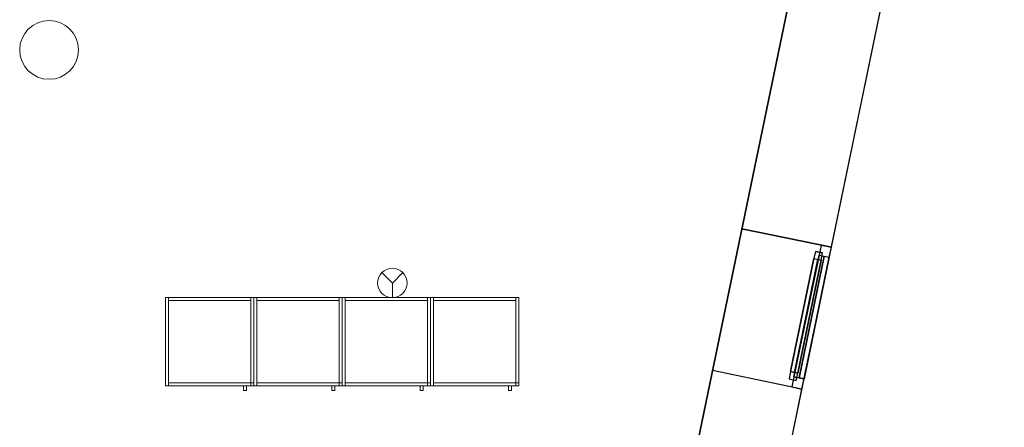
# Model space of a CAD drawing. Header units: metres. Extents: x 397.7 to 427.5, y 12.7 to 28.4.
# Tile 127 of 129: x 420.8 to 427.5, y 21.3 to 24.1. Entities that reach past the tile are written whole.
import ezdxf

# ---------------------------------------------------------------- set-up
doc = ezdxf.new("R2010")
doc.units = ezdxf.units.M
doc.layers.add('01_CARPINTERIA', color=5, linetype='Continuous', lineweight=25, true_color=0x0000ff)
doc.layers.add('01_SUELOS', color=7, linetype='Continuous', lineweight=25, true_color=0x007f00)
for name, color, linetype, lineweight in [('02_MOBILIARIO', 7, 'Continuous', 18), ('A-COLS-____-MCUT', 7, 'Continuous', 18), ('A-COLS-____-OTLN', 7, 'Continuous', 18), ('A-DETL-____-MBND', 7, 'Continuous', 18), ('A-DETL-GENF-OTLN', 7, 'Continuous', 18), ('A-GENM-____-OTLN', 7, 'Continuous', 18), ('A-WALL-____-MCUT', 7, 'Continuous', 25), ('A-WALL-____-OTLN', 7, 'Continuous', 25), ('Mobiliario', 7, 'Continuous', 18)]:
    doc.layers.add(name, color=color, linetype=linetype, lineweight=lineweight)

# ---------------------------------------------------------------- blocks, each defined once
blk = doc.blocks.new('Family - Pilar P4-153751-07_PCI_P4')
at = {"layer": 'A-COLS-____-MCUT', "color": 253, "true_color": 0xaaaaaa}
for start, end in [(360, 180), (180, 360)]:
    blk.add_arc((0.2, 0.2), 0.2, start, end, dxfattribs=at)
at = {"layer": 'A-COLS-____-OTLN', "color": 253, "true_color": 0xaaaaaa}
for start, end in [(360, 180), (180, 360)]:
    blk.add_arc((0.2, 0.2), 0.2, start, end, dxfattribs=at)
blk = doc.blocks.new('Family - Armai 60x60x60_P4-153819-07_PCI_P4')
at = {"layer": '02_MOBILIARIO', "color": 253, "true_color": 0xaaaaaa}
for p, q in [((0, 0.03), (0, 0.63)), ((0, 0.63), (0.02, 0.63)), ((0, 0.03), (0, 0.63)), ((0, 0.63), (0, 0.03)), ((0, 0.63), (0.6, 0.63)), ((0.6, 0.63), (0, 0.63)), ((0.02, 0.63), (0.02, 0.03)), ((0.02, 0.63), (0.02, 0.61)), ((0.02, 0.63), (0.58, 0.63)), ((0.58, 0.61), (0.02, 0.61)), ((0.58, 0.63), (0.58, 0.61)), ((0.58, 0.03), (0.58, 0.63)), ((0.58, 0.63), (0.6, 0.63)), ((0.6, 0.63), (0.6, 0.03)), ((0.6, 0.63), (0.6, 0.03)), ((0.6, 0.03), (0.6, 0.63)), ((0, 0.03), (0.02, 0.03)), ((0.6, 0.03), (0, 0.03)), ((0, 0.03), (0.6, 0.03)), ((0.02, 0.05), (0.02, 0.03)), ((0.02, 0.05), (0.58, 0.05)), ((0.58, 0.03), (0.02, 0.03)), ((0.58, 0.03), (0.58, 0.05)), ((0.58, 0.05), (0.6, 0.05)), ((0.58, 0.05), (0.58, 0.03)), ((0.6, 0.03), (0.58, 0.03)), ((0.58, 0.03), (0.6, 0.03)), ((0.6, 0.03), (0.6, 0.05))]:
    blk.add_line(p, q, dxfattribs=at)
at = {"layer": 'Mobiliario', "color": 253, "true_color": 0xaaaaaa}
for p, q in [((0.02, 0.63), (0, 0.63)), ((0, 0.63), (0, 0.03)), ((0.02, 0.03), (0.02, 0.63)), ((0.02, 0.63), (0.02, 0.61)), ((0.58, 0.63), (0.02, 0.63)), ((0.02, 0.61), (0.58, 0.61)), ((0.58, 0.61), (0.58, 0.63)), ((0.6, 0.63), (0.58, 0.63)), ((0.58, 0.63), (0.58, 0.03)), ((0.6, 0.03), (0.6, 0.63)), ((0, 0.03), (0.02, 0.03)), ((0.02, 0.05), (0.02, 0.03)), ((0.58, 0.05), (0.02, 0.05)), ((0.02, 0.03), (0.58, 0.03)), ((0.6, 0.05), (0.58, 0.05)), ((0.58, 0.05), (0.58, 0.03)), ((0.58, 0.03), (0.58, 0.05)), ((0.58, 0.03), (0.6, 0.03)), ((0.58, 0.03), (0.6, 0.03)), ((0.6, 0.03), (0.6, 0.05))]:
    blk.add_line(p, q, dxfattribs=at)
blk = doc.blocks.new('Family - Armai 60x60x60_P4-153828-07_PCI_P4')
at = {"layer": '02_MOBILIARIO', "color": 253, "true_color": 0xaaaaaa}
for p, q in [((0, 0.03), (0, 0.63)), ((0, 0.63), (0, 0.03)), ((0, 0.63), (0.6, 0.63)), ((0.6, 0.63), (0, 0.63)), ((0, 0.03), (0, 0.63)), ((0, 0.63), (0.02, 0.63)), ((0.02, 0.63), (0.02, 0.61)), ((0.02, 0.63), (0.58, 0.63)), ((0.02, 0.63), (0.02, 0.03)), ((0.58, 0.61), (0.02, 0.61)), ((0.58, 0.63), (0.58, 0.61)), ((0.58, 0.03), (0.58, 0.63)), ((0.58, 0.63), (0.6, 0.63)), ((0.6, 0.63), (0.6, 0.03)), ((0.6, 0.03), (0.6, 0.63)), ((0.6, 0.63), (0.6, 0.03)), ((0.6, 0.03), (0, 0.03)), ((0, 0.03), (0.6, 0.03)), ((0, 0.03), (0.02, 0.03)), ((0.02, 0.05), (0.02, 0.03)), ((0.02, 0.05), (0.58, 0.05)), ((0.58, 0.03), (0.02, 0.03)), ((0.58, 0.05), (0.58, 0.03)), ((0.58, 0.03), (0.58, 0.05)), ((0.58, 0.05), (0.6, 0.05)), ((0.6, 0.03), (0.58, 0.03)), ((0.58, 0.03), (0.6, 0.03)), ((0.6, 0.03), (0.6, 0.05))]:
    blk.add_line(p, q, dxfattribs=at)
at = {"layer": 'Mobiliario', "color": 253, "true_color": 0xaaaaaa}
for p, q in [((0.02, 0.63), (0, 0.63)), ((0, 0.63), (0, 0.03)), ((0.02, 0.63), (0.02, 0.61)), ((0.58, 0.63), (0.02, 0.63)), ((0.02, 0.03), (0.02, 0.63)), ((0.02, 0.61), (0.58, 0.61)), ((0.58, 0.61), (0.58, 0.63)), ((0.6, 0.63), (0.58, 0.63)), ((0.58, 0.63), (0.58, 0.03)), ((0.6, 0.03), (0.6, 0.63)), ((0, 0.03), (0.02, 0.03)), ((0.02, 0.05), (0.02, 0.03)), ((0.58, 0.05), (0.02, 0.05)), ((0.02, 0.03), (0.58, 0.03)), ((0.58, 0.03), (0.58, 0.05)), ((0.6, 0.05), (0.58, 0.05)), ((0.58, 0.05), (0.58, 0.03)), ((0.58, 0.03), (0.6, 0.03)), ((0.58, 0.03), (0.6, 0.03)), ((0.6, 0.03), (0.6, 0.05))]:
    blk.add_line(p, q, dxfattribs=at)
blk = doc.blocks.new('Family - Armai 60x60x60_P4-153864-07_PCI_P4')
at = {"layer": 'A-DETL-____-MBND', "color": 253, "true_color": 0xaaaaaa}
for p, q in [((0, 0.03), (0, 0.63)), ((0, 0.63), (0, 0.03)), ((0, 0.63), (0.6, 0.63)), ((0.6, 0.63), (0, 0.63)), ((0, 0.03), (0, 0.63)), ((0, 0.63), (0, 0.03)), ((0, 0.63), (0.6, 0.63)), ((0.6, 0.63), (0, 0.63)), ((0, 0.03), (0, 0.63)), ((0, 0.63), (0.02, 0.63)), ((0, 0.63), (0.02, 0.63)), ((0, 0.63), (0, 0.03)), ((0.02, 0.61), (0.02, 0.63)), ((0.02, 0.63), (0.02, 0.61)), ((0.02, 0.63), (0.58, 0.63)), ((0.58, 0.63), (0.02, 0.63)), ((0.02, 0.63), (0.02, 0.03)), ((0.02, 0.03), (0.02, 0.63)), ((0.58, 0.61), (0.02, 0.61)), ((0.02, 0.61), (0.58, 0.61)), ((0.58, 0.63), (0.58, 0.61)), ((0.58, 0.63), (0.58, 0.61)), ((0.58, 0.03), (0.58, 0.63)), ((0.58, 0.63), (0.6, 0.63)), ((0.58, 0.63), (0.6, 0.63)), ((0.58, 0.63), (0.58, 0.03)), ((0.6, 0.63), (0.6, 0.03)), ((0.6, 0.03), (0.6, 0.63)), ((0.6, 0.63), (0.6, 0.03)), ((0.6, 0.03), (0.6, 0.63)), ((0.6, 0.63), (0.6, 0.03)), ((0.6, 0.03), (0.6, 0.63)), ((0.6, 0.03), (0, 0.03)), ((0, 0.03), (0.6, 0.03)), ((0.6, 0.03), (0, 0.03)), ((0, 0.03), (0.6, 0.03)), ((0.02, 0.03), (0, 0.03)), ((0, 0.03), (0.02, 0.03)), ((0.02, 0.03), (0.02, 0.05)), ((0.02, 0.05), (0.02, 0.03)), ((0.02, 0.05), (0.58, 0.05)), ((0.58, 0.05), (0.02, 0.05)), ((0.58, 0.03), (0.02, 0.03)), ((0.02, 0.03), (0.58, 0.03)), ((0.53, 0), (0.53, 0.03)), ((0.53, 0.03), (0.53, 0)), ((0.53, 0.03), (0.55, 0.03)), ((0.55, 0.03), (0.53, 0.03)), ((0.55, 0), (0.53, 0)), ((0.53, 0), (0.55, 0)), ((0.55, 0.03), (0.55, 0)), ((0.55, 0.03), (0.55, 0)), ((0.58, 0.03), (0.58, 0.05)), ((0.58, 0.05), (0.6, 0.05)), ((0.58, 0.03), (0.58, 0.05)), ((0.6, 0.05), (0.58, 0.05)), ((0.58, 0.05), (0.58, 0.03)), ((0.58, 0.05), (0.58, 0.03)), ((0.6, 0.03), (0.58, 0.03)), ((0.58, 0.03), (0.6, 0.03)), ((0.6, 0.03), (0.58, 0.03)), ((0.58, 0.03), (0.6, 0.03)), ((0.6, 0.05), (0.6, 0.03)), ((0.6, 0.03), (0.6, 0.05))]:
    blk.add_line(p, q, dxfattribs=at)
blk = doc.blocks.new('Family - Façana sur-est P4-153955-07_PCI_P4')
at = {"layer": 'A-WALL-____-MCUT', "color": 253, "true_color": 0xaaaaaa}
for p, q in [((8.9417, 0.62), (8.388, 0.62)), ((8.9417, 0), (8.9417, 0.62)), ((9.9252, 0.62), (9.9252, 0)), ((11.5798, 0.62), (9.9252, 0.62)), ((8.388, 0), (8.9417, 0)), ((9.9252, 0), (11.5798, 0))]:
    blk.add_line(p, q, dxfattribs=at)
at = {"layer": 'A-WALL-____-OTLN', "color": 253, "true_color": 0xaaaaaa}
for p, q in [((15.5861, 0.62), (-0.1285, 0.62)), ((8.9417, 0), (8.9417, 0.62)), ((9.9252, 0.62), (8.9417, 0.62)), ((9.9252, 0), (9.9252, 0.62)), ((0, 0), (15.7146, 0)), ((8.9417, 0), (9.9252, 0))]:
    blk.add_line(p, q, dxfattribs=at)
at = {"layer": 'A-WALL-____-OTLN', "color": 253, "lineweight": 18, "true_color": 0xaaaaaa}
blk.add_line((0, 0), (15.7146, 0), dxfattribs=at)
blk = doc.blocks.new('Family - Vano finestra P4-153963-07_PCI_P4')
at = {"layer": 'A-GENM-____-OTLN', "color": 253, "true_color": 0xaaaaaa}
for p, q in [((425.6976, 22.6851), (425.4981, 21.722)), ((425.4981, 21.722), (425.6976, 22.6851)), ((426.3047, 22.5593), (425.6976, 22.6851)), ((425.6976, 22.6851), (426.3047, 22.5593)), ((426.1052, 21.5962), (426.3047, 22.5593)), ((426.3047, 22.5593), (426.1052, 21.5962)), ((425.4981, 21.722), (426.1052, 21.5962)), ((425.4981, 21.722), (426.1052, 21.5962))]:
    blk.add_line(p, q, dxfattribs=at)
blk = doc.blocks.new('Family - Armai 60x60x60_P4-153971-07_PCI_P4')
at = {"layer": 'A-DETL-____-MBND', "color": 253, "true_color": 0xaaaaaa}
for p, q in [((0, 0.03), (0, 0.63)), ((0, 0.63), (0.02, 0.63)), ((0, 0.63), (0.02, 0.63)), ((0, 0.63), (0, 0.03)), ((0, 0.03), (0, 0.63)), ((0, 0.63), (0, 0.03)), ((0, 0.63), (0.6, 0.63)), ((0.6, 0.63), (0, 0.63)), ((0, 0.03), (0, 0.63)), ((0, 0.63), (0, 0.03)), ((0, 0.63), (0.6, 0.63)), ((0.6, 0.63), (0, 0.63)), ((0.02, 0.63), (0.02, 0.03)), ((0.02, 0.03), (0.02, 0.63)), ((0.02, 0.61), (0.02, 0.63)), ((0.02, 0.63), (0.02, 0.61)), ((0.02, 0.63), (0.58, 0.63)), ((0.58, 0.63), (0.02, 0.63)), ((0.58, 0.61), (0.02, 0.61)), ((0.02, 0.61), (0.58, 0.61)), ((0.58, 0.03), (0.58, 0.63)), ((0.58, 0.63), (0.6, 0.63)), ((0.58, 0.63), (0.6, 0.63)), ((0.58, 0.63), (0.58, 0.03)), ((0.58, 0.63), (0.58, 0.61)), ((0.58, 0.63), (0.58, 0.61)), ((0.6, 0.63), (0.6, 0.03)), ((0.6, 0.03), (0.6, 0.63)), ((0.6, 0.63), (0.6, 0.03)), ((0.6, 0.03), (0.6, 0.63)), ((0.6, 0.63), (0.6, 0.03)), ((0.6, 0.03), (0.6, 0.63)), ((0.02, 0.03), (0, 0.03)), ((0, 0.03), (0.02, 0.03)), ((0.6, 0.03), (0, 0.03)), ((0, 0.03), (0.6, 0.03)), ((0.6, 0.03), (0, 0.03)), ((0, 0.03), (0.6, 0.03)), ((0.02, 0.03), (0.02, 0.05)), ((0.02, 0.05), (0.02, 0.03)), ((0.02, 0.05), (0.58, 0.05)), ((0.58, 0.05), (0.02, 0.05)), ((0.58, 0.03), (0.02, 0.03)), ((0.02, 0.03), (0.58, 0.03)), ((0.53, 0), (0.53, 0.03)), ((0.53, 0.03), (0.53, 0)), ((0.53, 0.03), (0.55, 0.03)), ((0.55, 0.03), (0.53, 0.03)), ((0.55, 0), (0.53, 0)), ((0.53, 0), (0.55, 0)), ((0.55, 0.03), (0.55, 0)), ((0.55, 0.03), (0.55, 0)), ((0.58, 0.05), (0.58, 0.03)), ((0.58, 0.05), (0.58, 0.03)), ((0.58, 0.03), (0.58, 0.05)), ((0.58, 0.05), (0.6, 0.05)), ((0.58, 0.03), (0.58, 0.05)), ((0.6, 0.05), (0.58, 0.05)), ((0.6, 0.03), (0.58, 0.03)), ((0.58, 0.03), (0.6, 0.03)), ((0.6, 0.03), (0.58, 0.03)), ((0.58, 0.03), (0.6, 0.03)), ((0.6, 0.05), (0.6, 0.03)), ((0.6, 0.03), (0.6, 0.05))]:
    blk.add_line(p, q, dxfattribs=at)
blk = doc.blocks.new('Family - Armai 60x60x60_P4-154023-07_PCI_P4')
at = {"layer": 'A-DETL-____-MBND', "color": 253, "true_color": 0xaaaaaa}
for p, q in [((0, 0.03), (0, 0.63)), ((0, 0.63), (0, 0.03)), ((0, 0.63), (0.6, 0.63)), ((0.6, 0.63), (0, 0.63)), ((0, 0.03), (0, 0.63)), ((0, 0.63), (0.02, 0.63)), ((0, 0.63), (0.02, 0.63)), ((0, 0.63), (0, 0.03)), ((0, 0.03), (0, 0.63)), ((0, 0.63), (0, 0.03)), ((0, 0.63), (0.6, 0.63)), ((0.6, 0.63), (0, 0.63)), ((0.02, 0.61), (0.02, 0.63)), ((0.02, 0.63), (0.02, 0.61)), ((0.02, 0.63), (0.58, 0.63)), ((0.58, 0.63), (0.02, 0.63)), ((0.02, 0.63), (0.02, 0.03)), ((0.02, 0.03), (0.02, 0.63)), ((0.58, 0.61), (0.02, 0.61)), ((0.02, 0.61), (0.58, 0.61)), ((0.58, 0.63), (0.58, 0.61)), ((0.58, 0.63), (0.58, 0.61)), ((0.58, 0.03), (0.58, 0.63)), ((0.58, 0.63), (0.6, 0.63)), ((0.58, 0.63), (0.6, 0.63)), ((0.58, 0.63), (0.58, 0.03)), ((0.6, 0.63), (0.6, 0.03)), ((0.6, 0.03), (0.6, 0.63)), ((0.6, 0.63), (0.6, 0.03)), ((0.6, 0.03), (0.6, 0.63)), ((0.6, 0.63), (0.6, 0.03)), ((0.6, 0.03), (0.6, 0.63)), ((0.6, 0.03), (0, 0.03)), ((0, 0.03), (0.6, 0.03)), ((0.02, 0.03), (0, 0.03)), ((0, 0.03), (0.02, 0.03)), ((0.6, 0.03), (0, 0.03)), ((0, 0.03), (0.6, 0.03)), ((0.02, 0.03), (0.02, 0.05)), ((0.02, 0.05), (0.02, 0.03)), ((0.02, 0.05), (0.58, 0.05)), ((0.58, 0.05), (0.02, 0.05)), ((0.58, 0.03), (0.02, 0.03)), ((0.02, 0.03), (0.58, 0.03)), ((0.53, 0), (0.53, 0.03)), ((0.53, 0.03), (0.53, 0)), ((0.53, 0.03), (0.55, 0.03)), ((0.55, 0.03), (0.53, 0.03)), ((0.55, 0), (0.53, 0)), ((0.53, 0), (0.55, 0)), ((0.55, 0.03), (0.55, 0)), ((0.55, 0.03), (0.55, 0)), ((0.58, 0.03), (0.58, 0.05)), ((0.58, 0.05), (0.6, 0.05)), ((0.58, 0.03), (0.58, 0.05)), ((0.6, 0.05), (0.58, 0.05)), ((0.58, 0.05), (0.58, 0.03)), ((0.58, 0.05), (0.58, 0.03)), ((0.6, 0.03), (0.58, 0.03)), ((0.58, 0.03), (0.6, 0.03)), ((0.6, 0.03), (0.58, 0.03)), ((0.58, 0.03), (0.6, 0.03)), ((0.6, 0.05), (0.6, 0.03)), ((0.6, 0.03), (0.6, 0.05))]:
    blk.add_line(p, q, dxfattribs=at)
blk = doc.blocks.new('Forma directa - LONDR55-XX_ZZ-ARQ-CAA-M3D-Londres55-153871-07_PCI_P4')
at = {"layer": '01_CARPINTERIA', "color": 161, "true_color": 0xaaaaff}
for p, q in [((0.07, 0.07), (0, 0.07)), ((0, 0.07), (0, 0)), ((0.07, 0.07), (0, 0.07)), ((0, 0.07), (0, 0)), ((0.1, 0.1), (0.05, 0.1)), ((0.05, 0.1), (0.05, 0.05)), ((0.1, 0.1), (0.05, 0.1)), ((0.05, 0.1), (0.05, 0.05)), ((0.07, 0), (0.07, 0.07)), ((0.07, 0.07), (0.07, 0)), ((0.07, 0.07), (0.913524, 0.07)), ((0.913524, 0.07), (0.07, 0.07)), ((0.07, 0.07), (0.07, 0)), ((0.07, 0), (0.07, 0.07)), ((0.1, 0.1), (0.883524, 0.1)), ((0.883524, 0.1), (0.1, 0.1)), ((0.1, 0.1), (0.1, 0.05)), ((0.1, 0.05), (0.1, 0.1)), ((0.1, 0.05), (0.1, 0.1)), ((0.1, 0.1), (0.1, 0.05)), ((0.883524, 0.075), (0.1, 0.075)), ((0.883524, 0.075), (0.1, 0.075)), ((0.883524, 0.1), (0.883524, 0.05)), ((0.883524, 0.1), (0.883524, 0.05)), ((0.933524, 0.1), (0.883524, 0.1)), ((0.883524, 0.1), (0.883524, 0.05)), ((0.933524, 0.1), (0.883524, 0.1)), ((0.883524, 0.1), (0.883524, 0.05)), ((0.983524, 0.07), (0.913524, 0.07)), ((0.913524, 0.07), (0.913524, 0)), ((0.983524, 0.07), (0.913524, 0.07)), ((0.913524, 0.07), (0.913524, 0)), ((0.913524, 0.07), (0.913524, 0)), ((0.913524, 0.07), (0.913524, 0)), ((0.933524, 0.05), (0.933524, 0.1)), ((0.933524, 0.1), (0.933524, 0.05)), ((0.983524, 0), (0.983524, 0.07)), ((0.983524, 0.07), (0.983524, 0)), ((0, 0), (0.07, 0)), ((0, 0), (0.07, 0)), ((0.05, 0.05), (0.1, 0.05)), ((0.05, 0.05), (0.1, 0.05)), ((0.913524, 0.035), (0.07, 0.035)), ((0.07, 0.035), (0.913524, 0.035)), ((0.07, 0), (0.913524, 0)), ((0.913524, 0), (0.07, 0)), ((0.1, 0.05), (0.883524, 0.05)), ((0.883524, 0.05), (0.1, 0.05)), ((0.883524, 0.05), (0.933524, 0.05)), ((0.883524, 0.05), (0.933524, 0.05)), ((0.913524, 0), (0.983524, 0)), ((0.913524, 0), (0.983524, 0))]:
    blk.add_line(p, q, dxfattribs=at)
blk = doc.blocks.new('Forma directa - Finestra P4-154052-07_PCI_P4')
blk.add_blockref('Forma directa - LONDR55-XX_ZZ-ARQ-CAA-M3D-Londres55-153871-07_PCI_P4', (0, 0))
blk = doc.blocks.new('Family - Armai 60x60x60_P4-154140-07_PCI_P4')
at = {"layer": 'A-DETL-____-MBND', "color": 253, "true_color": 0xaaaaaa}
for p, q in [((0, 0.03), (0, 0.63)), ((0, 0.63), (0.02, 0.63)), ((0, 0.63), (0.02, 0.63)), ((0, 0.63), (0, 0.03)), ((0, 0.03), (0, 0.63)), ((0, 0.63), (0, 0.03)), ((0, 0.63), (0.6, 0.63)), ((0.6, 0.63), (0, 0.63)), ((0, 0.03), (0, 0.63)), ((0, 0.63), (0, 0.03)), ((0, 0.63), (0.6, 0.63)), ((0.6, 0.63), (0, 0.63)), ((0.02, 0.63), (0.02, 0.03)), ((0.02, 0.03), (0.02, 0.63)), ((0.02, 0.61), (0.02, 0.63)), ((0.02, 0.63), (0.02, 0.61)), ((0.02, 0.63), (0.58, 0.63)), ((0.58, 0.63), (0.02, 0.63)), ((0.58, 0.61), (0.02, 0.61)), ((0.02, 0.61), (0.58, 0.61)), ((0.58, 0.03), (0.58, 0.63)), ((0.58, 0.63), (0.6, 0.63)), ((0.58, 0.63), (0.6, 0.63)), ((0.58, 0.63), (0.58, 0.03)), ((0.58, 0.63), (0.58, 0.61)), ((0.58, 0.63), (0.58, 0.61)), ((0.6, 0.63), (0.6, 0.03)), ((0.6, 0.03), (0.6, 0.63)), ((0.6, 0.63), (0.6, 0.03)), ((0.6, 0.03), (0.6, 0.63)), ((0.6, 0.63), (0.6, 0.03)), ((0.6, 0.03), (0.6, 0.63)), ((0.02, 0.03), (0, 0.03)), ((0, 0.03), (0.02, 0.03)), ((0.6, 0.03), (0, 0.03)), ((0, 0.03), (0.6, 0.03)), ((0.6, 0.03), (0, 0.03)), ((0, 0.03), (0.6, 0.03)), ((0.02, 0.03), (0.02, 0.05)), ((0.02, 0.05), (0.02, 0.03)), ((0.02, 0.05), (0.58, 0.05)), ((0.58, 0.05), (0.02, 0.05)), ((0.58, 0.03), (0.02, 0.03)), ((0.02, 0.03), (0.58, 0.03)), ((0.53, 0), (0.53, 0.03)), ((0.53, 0.03), (0.53, 0)), ((0.53, 0.03), (0.55, 0.03)), ((0.55, 0.03), (0.53, 0.03)), ((0.55, 0), (0.53, 0)), ((0.53, 0), (0.55, 0)), ((0.55, 0.03), (0.55, 0)), ((0.55, 0.03), (0.55, 0)), ((0.58, 0.03), (0.58, 0.05)), ((0.58, 0.05), (0.6, 0.05)), ((0.58, 0.03), (0.58, 0.05)), ((0.6, 0.05), (0.58, 0.05)), ((0.58, 0.05), (0.58, 0.03)), ((0.58, 0.05), (0.58, 0.03)), ((0.6, 0.03), (0.58, 0.03)), ((0.58, 0.03), (0.6, 0.03)), ((0.6, 0.03), (0.58, 0.03)), ((0.58, 0.03), (0.6, 0.03)), ((0.6, 0.05), (0.6, 0.03)), ((0.6, 0.03), (0.6, 0.05))]:
    blk.add_line(p, q, dxfattribs=at)
blk = doc.blocks.new('Family - Armai 60x60x60_P4-154236-07_PCI_P4')
at = {"layer": 'A-DETL-____-MBND', "color": 253, "true_color": 0xaaaaaa}
for p, q in [((0, 0.03), (0, 0.63)), ((0, 0.63), (0, 0.03)), ((0, 0.63), (0.6, 0.63)), ((0.6, 0.63), (0, 0.63)), ((0, 0.03), (0, 0.63)), ((0, 0.63), (0.02, 0.63)), ((0, 0.63), (0.02, 0.63)), ((0, 0.63), (0, 0.03)), ((0, 0.03), (0, 0.63)), ((0, 0.63), (0, 0.03)), ((0, 0.63), (0.6, 0.63)), ((0.6, 0.63), (0, 0.63)), ((0.02, 0.61), (0.02, 0.63)), ((0.02, 0.63), (0.02, 0.61)), ((0.02, 0.63), (0.58, 0.63)), ((0.58, 0.63), (0.02, 0.63)), ((0.02, 0.63), (0.02, 0.03)), ((0.02, 0.03), (0.02, 0.63)), ((0.58, 0.61), (0.02, 0.61)), ((0.02, 0.61), (0.58, 0.61)), ((0.58, 0.03), (0.58, 0.63)), ((0.58, 0.63), (0.6, 0.63)), ((0.58, 0.63), (0.6, 0.63)), ((0.58, 0.63), (0.58, 0.03)), ((0.58, 0.63), (0.58, 0.61)), ((0.58, 0.63), (0.58, 0.61)), ((0.6, 0.63), (0.6, 0.03)), ((0.6, 0.03), (0.6, 0.63)), ((0.6, 0.63), (0.6, 0.03)), ((0.6, 0.03), (0.6, 0.63)), ((0.6, 0.63), (0.6, 0.03)), ((0.6, 0.03), (0.6, 0.63)), ((0.6, 0.03), (0, 0.03)), ((0, 0.03), (0.6, 0.03)), ((0.02, 0.03), (0, 0.03)), ((0, 0.03), (0.02, 0.03)), ((0.6, 0.03), (0, 0.03)), ((0, 0.03), (0.6, 0.03)), ((0.02, 0.03), (0.02, 0.05)), ((0.02, 0.05), (0.02, 0.03)), ((0.02, 0.05), (0.58, 0.05)), ((0.58, 0.05), (0.02, 0.05)), ((0.58, 0.03), (0.02, 0.03)), ((0.02, 0.03), (0.58, 0.03)), ((0.53, 0), (0.53, 0.03)), ((0.53, 0.03), (0.53, 0)), ((0.53, 0.03), (0.55, 0.03)), ((0.55, 0.03), (0.53, 0.03)), ((0.55, 0), (0.53, 0)), ((0.53, 0), (0.55, 0)), ((0.55, 0.03), (0.55, 0)), ((0.55, 0.03), (0.55, 0)), ((0.58, 0.03), (0.58, 0.05)), ((0.58, 0.05), (0.6, 0.05)), ((0.58, 0.03), (0.58, 0.05)), ((0.6, 0.05), (0.58, 0.05)), ((0.58, 0.05), (0.58, 0.03)), ((0.58, 0.05), (0.58, 0.03)), ((0.6, 0.03), (0.58, 0.03)), ((0.58, 0.03), (0.6, 0.03)), ((0.6, 0.03), (0.58, 0.03)), ((0.58, 0.03), (0.6, 0.03)), ((0.6, 0.05), (0.6, 0.03)), ((0.6, 0.03), (0.6, 0.05))]:
    blk.add_line(p, q, dxfattribs=at)
blk = doc.blocks.new('Family - Armai 60x60x60_P4-154256-07_PCI_P4')
at = {"layer": '02_MOBILIARIO', "color": 253, "true_color": 0xaaaaaa}
for p, q in [((0, 0.03), (0, 0.63)), ((0, 0.63), (0.02, 0.63)), ((0, 0.03), (0, 0.63)), ((0, 0.63), (0, 0.03)), ((0, 0.63), (0.6, 0.63)), ((0.6, 0.63), (0, 0.63)), ((0.02, 0.63), (0.02, 0.03)), ((0.02, 0.63), (0.02, 0.61)), ((0.02, 0.63), (0.58, 0.63)), ((0.58, 0.61), (0.02, 0.61)), ((0.58, 0.03), (0.58, 0.63)), ((0.58, 0.63), (0.6, 0.63)), ((0.58, 0.63), (0.58, 0.61)), ((0.6, 0.63), (0.6, 0.03)), ((0.6, 0.03), (0.6, 0.63)), ((0.6, 0.63), (0.6, 0.03)), ((0, 0.03), (0.02, 0.03)), ((0.6, 0.03), (0, 0.03)), ((0, 0.03), (0.6, 0.03)), ((0.02, 0.05), (0.02, 0.03)), ((0.02, 0.05), (0.58, 0.05)), ((0.58, 0.03), (0.02, 0.03)), ((0.58, 0.05), (0.58, 0.03)), ((0.58, 0.03), (0.58, 0.05)), ((0.58, 0.05), (0.6, 0.05)), ((0.6, 0.03), (0.58, 0.03)), ((0.58, 0.03), (0.6, 0.03)), ((0.6, 0.03), (0.6, 0.05))]:
    blk.add_line(p, q, dxfattribs=at)
at = {"layer": 'Mobiliario', "color": 253, "true_color": 0xaaaaaa}
for p, q in [((0.02, 0.63), (0, 0.63)), ((0, 0.63), (0, 0.03)), ((0.02, 0.03), (0.02, 0.63)), ((0.02, 0.63), (0.02, 0.61)), ((0.58, 0.63), (0.02, 0.63)), ((0.02, 0.61), (0.58, 0.61)), ((0.6, 0.63), (0.58, 0.63)), ((0.58, 0.63), (0.58, 0.03)), ((0.58, 0.61), (0.58, 0.63)), ((0.6, 0.03), (0.6, 0.63)), ((0, 0.03), (0.02, 0.03)), ((0.02, 0.05), (0.02, 0.03)), ((0.58, 0.05), (0.02, 0.05)), ((0.02, 0.03), (0.58, 0.03)), ((0.58, 0.03), (0.58, 0.05)), ((0.6, 0.05), (0.58, 0.05)), ((0.58, 0.05), (0.58, 0.03)), ((0.58, 0.03), (0.6, 0.03)), ((0.58, 0.03), (0.6, 0.03)), ((0.6, 0.03), (0.6, 0.05))]:
    blk.add_line(p, q, dxfattribs=at)
blk = doc.blocks.new('Family - Armai 60x60x60_P4-154266-07_PCI_P4')
at = {"layer": 'A-DETL-____-MBND', "color": 253, "true_color": 0xaaaaaa}
for p, q in [((0, 0.03), (0, 0.63)), ((0, 0.63), (0, 0.03)), ((0, 0.63), (0.6, 0.63)), ((0.6, 0.63), (0, 0.63)), ((0, 0.03), (0, 0.63)), ((0, 0.63), (0, 0.03)), ((0, 0.63), (0.6, 0.63)), ((0.6, 0.63), (0, 0.63)), ((0, 0.03), (0, 0.63)), ((0, 0.63), (0.02, 0.63)), ((0, 0.63), (0.02, 0.63)), ((0, 0.63), (0, 0.03)), ((0.02, 0.61), (0.02, 0.63)), ((0.02, 0.63), (0.02, 0.61)), ((0.02, 0.63), (0.58, 0.63)), ((0.58, 0.63), (0.02, 0.63)), ((0.02, 0.63), (0.02, 0.03)), ((0.02, 0.03), (0.02, 0.63)), ((0.58, 0.61), (0.02, 0.61)), ((0.02, 0.61), (0.58, 0.61)), ((0.58, 0.03), (0.58, 0.63)), ((0.58, 0.63), (0.6, 0.63)), ((0.58, 0.63), (0.6, 0.63)), ((0.58, 0.63), (0.58, 0.03)), ((0.58, 0.63), (0.58, 0.61)), ((0.58, 0.63), (0.58, 0.61)), ((0.6, 0.63), (0.6, 0.03)), ((0.6, 0.03), (0.6, 0.63)), ((0.6, 0.63), (0.6, 0.03)), ((0.6, 0.03), (0.6, 0.63)), ((0.6, 0.63), (0.6, 0.03)), ((0.6, 0.03), (0.6, 0.63)), ((0.6, 0.03), (0, 0.03)), ((0, 0.03), (0.6, 0.03)), ((0.6, 0.03), (0, 0.03)), ((0, 0.03), (0.6, 0.03)), ((0.02, 0.03), (0, 0.03)), ((0, 0.03), (0.02, 0.03)), ((0.02, 0.03), (0.02, 0.05)), ((0.02, 0.05), (0.02, 0.03)), ((0.02, 0.05), (0.58, 0.05)), ((0.58, 0.05), (0.02, 0.05)), ((0.58, 0.03), (0.02, 0.03)), ((0.02, 0.03), (0.58, 0.03)), ((0.53, 0), (0.53, 0.03)), ((0.53, 0.03), (0.53, 0)), ((0.53, 0.03), (0.55, 0.03)), ((0.55, 0.03), (0.53, 0.03)), ((0.55, 0), (0.53, 0)), ((0.53, 0), (0.55, 0)), ((0.55, 0.03), (0.55, 0)), ((0.55, 0.03), (0.55, 0)), ((0.58, 0.05), (0.58, 0.03)), ((0.58, 0.05), (0.58, 0.03)), ((0.58, 0.03), (0.58, 0.05)), ((0.58, 0.05), (0.6, 0.05)), ((0.58, 0.03), (0.58, 0.05)), ((0.6, 0.05), (0.58, 0.05)), ((0.6, 0.03), (0.58, 0.03)), ((0.58, 0.03), (0.6, 0.03)), ((0.6, 0.03), (0.58, 0.03)), ((0.58, 0.03), (0.6, 0.03)), ((0.6, 0.05), (0.6, 0.03)), ((0.6, 0.03), (0.6, 0.05))]:
    blk.add_line(p, q, dxfattribs=at)
blk = doc.blocks.new('Family - Armai 60x60x60_P4-154268-07_PCI_P4')
at = {"layer": 'A-DETL-____-MBND', "color": 253, "true_color": 0xaaaaaa}
for p, q in [((0, 0.03), (0, 0.63)), ((0, 0.63), (0, 0.03)), ((0, 0.63), (0.6, 0.63)), ((0.6, 0.63), (0, 0.63)), ((0, 0.03), (0, 0.63)), ((0, 0.63), (0, 0.03)), ((0, 0.63), (0.6, 0.63)), ((0.6, 0.63), (0, 0.63)), ((0, 0.03), (0, 0.63)), ((0, 0.63), (0.02, 0.63)), ((0, 0.63), (0.02, 0.63)), ((0, 0.63), (0, 0.03)), ((0.02, 0.61), (0.02, 0.63)), ((0.02, 0.63), (0.02, 0.61)), ((0.02, 0.63), (0.58, 0.63)), ((0.58, 0.63), (0.02, 0.63)), ((0.02, 0.63), (0.02, 0.03)), ((0.02, 0.03), (0.02, 0.63)), ((0.58, 0.61), (0.02, 0.61)), ((0.02, 0.61), (0.58, 0.61)), ((0.58, 0.63), (0.58, 0.61)), ((0.58, 0.63), (0.58, 0.61)), ((0.58, 0.03), (0.58, 0.63)), ((0.58, 0.63), (0.6, 0.63)), ((0.58, 0.63), (0.6, 0.63)), ((0.58, 0.63), (0.58, 0.03)), ((0.6, 0.63), (0.6, 0.03)), ((0.6, 0.03), (0.6, 0.63)), ((0.6, 0.63), (0.6, 0.03)), ((0.6, 0.03), (0.6, 0.63)), ((0.6, 0.63), (0.6, 0.03)), ((0.6, 0.03), (0.6, 0.63)), ((0.6, 0.03), (0, 0.03)), ((0, 0.03), (0.6, 0.03)), ((0.6, 0.03), (0, 0.03)), ((0, 0.03), (0.6, 0.03)), ((0.02, 0.03), (0, 0.03)), ((0, 0.03), (0.02, 0.03)), ((0.02, 0.03), (0.02, 0.05)), ((0.02, 0.05), (0.02, 0.03)), ((0.02, 0.05), (0.58, 0.05)), ((0.58, 0.05), (0.02, 0.05)), ((0.58, 0.03), (0.02, 0.03)), ((0.02, 0.03), (0.58, 0.03)), ((0.53, 0), (0.53, 0.03)), ((0.53, 0.03), (0.53, 0)), ((0.53, 0.03), (0.55, 0.03)), ((0.55, 0.03), (0.53, 0.03)), ((0.55, 0), (0.53, 0)), ((0.53, 0), (0.55, 0)), ((0.55, 0.03), (0.55, 0)), ((0.55, 0.03), (0.55, 0)), ((0.58, 0.05), (0.58, 0.03)), ((0.58, 0.05), (0.58, 0.03)), ((0.58, 0.03), (0.58, 0.05)), ((0.58, 0.05), (0.6, 0.05)), ((0.58, 0.03), (0.58, 0.05)), ((0.6, 0.05), (0.58, 0.05)), ((0.6, 0.03), (0.58, 0.03)), ((0.58, 0.03), (0.6, 0.03)), ((0.6, 0.03), (0.58, 0.03)), ((0.58, 0.03), (0.6, 0.03)), ((0.6, 0.05), (0.6, 0.03)), ((0.6, 0.03), (0.6, 0.05))]:
    blk.add_line(p, q, dxfattribs=at)
blk = doc.blocks.new('Family - Armai 60x60x60_P4-154294-07_PCI_P4')
at = {"layer": '02_MOBILIARIO', "color": 253, "true_color": 0xaaaaaa}
for p, q in [((0, 0.03), (0, 0.63)), ((0, 0.63), (0.02, 0.63)), ((0, 0.03), (0, 0.63)), ((0, 0.63), (0, 0.03)), ((0, 0.63), (0.6, 0.63)), ((0.6, 0.63), (0, 0.63)), ((0.02, 0.63), (0.02, 0.03)), ((0.02, 0.63), (0.02, 0.61)), ((0.02, 0.63), (0.58, 0.63)), ((0.58, 0.61), (0.02, 0.61)), ((0.58, 0.63), (0.58, 0.61)), ((0.58, 0.03), (0.58, 0.63)), ((0.58, 0.63), (0.6, 0.63)), ((0.6, 0.63), (0.6, 0.03)), ((0.6, 0.03), (0.6, 0.63)), ((0.6, 0.63), (0.6, 0.03)), ((0, 0.03), (0.02, 0.03)), ((0.6, 0.03), (0, 0.03)), ((0, 0.03), (0.6, 0.03)), ((0.02, 0.05), (0.02, 0.03)), ((0.02, 0.05), (0.58, 0.05)), ((0.58, 0.03), (0.02, 0.03)), ((0.58, 0.03), (0.58, 0.05)), ((0.58, 0.05), (0.6, 0.05)), ((0.58, 0.05), (0.58, 0.03)), ((0.6, 0.03), (0.58, 0.03)), ((0.58, 0.03), (0.6, 0.03)), ((0.6, 0.03), (0.6, 0.05))]:
    blk.add_line(p, q, dxfattribs=at)
at = {"layer": 'Mobiliario', "color": 253, "true_color": 0xaaaaaa}
for p, q in [((0.02, 0.63), (0, 0.63)), ((0, 0.63), (0, 0.03)), ((0.02, 0.03), (0.02, 0.63)), ((0.02, 0.63), (0.02, 0.61)), ((0.58, 0.63), (0.02, 0.63)), ((0.02, 0.61), (0.58, 0.61)), ((0.58, 0.61), (0.58, 0.63)), ((0.6, 0.63), (0.58, 0.63)), ((0.58, 0.63), (0.58, 0.03)), ((0.6, 0.03), (0.6, 0.63)), ((0, 0.03), (0.02, 0.03)), ((0.02, 0.05), (0.02, 0.03)), ((0.58, 0.05), (0.02, 0.05)), ((0.02, 0.03), (0.58, 0.03)), ((0.6, 0.05), (0.58, 0.05)), ((0.58, 0.05), (0.58, 0.03)), ((0.58, 0.03), (0.58, 0.05)), ((0.58, 0.03), (0.6, 0.03)), ((0.58, 0.03), (0.6, 0.03)), ((0.6, 0.03), (0.6, 0.05))]:
    blk.add_line(p, q, dxfattribs=at)
blk = doc.blocks.new('Family - Armai 60x60x60_P4-154354-07_PCI_P4')
at = {"layer": 'A-DETL-____-MBND', "color": 253, "true_color": 0xaaaaaa}
for p, q in [((0, 0.03), (0, 0.63)), ((0, 0.63), (0.02, 0.63)), ((0, 0.63), (0.02, 0.63)), ((0, 0.63), (0, 0.03)), ((0, 0.03), (0, 0.63)), ((0, 0.63), (0, 0.03)), ((0, 0.63), (0.6, 0.63)), ((0.6, 0.63), (0, 0.63)), ((0, 0.03), (0, 0.63)), ((0, 0.63), (0, 0.03)), ((0, 0.63), (0.6, 0.63)), ((0.6, 0.63), (0, 0.63)), ((0.02, 0.61), (0.02, 0.63)), ((0.02, 0.63), (0.02, 0.61)), ((0.02, 0.63), (0.58, 0.63)), ((0.58, 0.63), (0.02, 0.63)), ((0.02, 0.63), (0.02, 0.03)), ((0.02, 0.03), (0.02, 0.63)), ((0.58, 0.61), (0.02, 0.61)), ((0.02, 0.61), (0.58, 0.61)), ((0.58, 0.63), (0.58, 0.61)), ((0.58, 0.63), (0.58, 0.61)), ((0.58, 0.03), (0.58, 0.63)), ((0.58, 0.63), (0.6, 0.63)), ((0.58, 0.63), (0.6, 0.63)), ((0.58, 0.63), (0.58, 0.03)), ((0.6, 0.63), (0.6, 0.03)), ((0.6, 0.03), (0.6, 0.63)), ((0.6, 0.63), (0.6, 0.03)), ((0.6, 0.03), (0.6, 0.63)), ((0.6, 0.63), (0.6, 0.03)), ((0.6, 0.03), (0.6, 0.63)), ((0.02, 0.03), (0, 0.03)), ((0, 0.03), (0.02, 0.03)), ((0.6, 0.03), (0, 0.03)), ((0, 0.03), (0.6, 0.03)), ((0.6, 0.03), (0, 0.03)), ((0, 0.03), (0.6, 0.03)), ((0.02, 0.03), (0.02, 0.05)), ((0.02, 0.05), (0.02, 0.03)), ((0.02, 0.05), (0.58, 0.05)), ((0.58, 0.05), (0.02, 0.05)), ((0.58, 0.03), (0.02, 0.03)), ((0.02, 0.03), (0.58, 0.03)), ((0.53, 0), (0.53, 0.03)), ((0.53, 0.03), (0.53, 0)), ((0.53, 0.03), (0.55, 0.03)), ((0.55, 0.03), (0.53, 0.03)), ((0.55, 0), (0.53, 0)), ((0.53, 0), (0.55, 0)), ((0.55, 0.03), (0.55, 0)), ((0.55, 0.03), (0.55, 0)), ((0.58, 0.05), (0.58, 0.03)), ((0.58, 0.05), (0.58, 0.03)), ((0.58, 0.03), (0.58, 0.05)), ((0.58, 0.05), (0.6, 0.05)), ((0.58, 0.03), (0.58, 0.05)), ((0.6, 0.05), (0.58, 0.05)), ((0.6, 0.03), (0.58, 0.03)), ((0.58, 0.03), (0.6, 0.03)), ((0.6, 0.03), (0.58, 0.03)), ((0.58, 0.03), (0.6, 0.03)), ((0.6, 0.05), (0.6, 0.03)), ((0.6, 0.03), (0.6, 0.05))]:
    blk.add_line(p, q, dxfattribs=at)
blk = doc.blocks.new('Family - LONDR55-XX_ZZ-ARQ-CAA-M3D-Londres55-154484-07_PCI_P4')
at = {"layer": '01_SUELOS', "color": 9, "true_color": 0xaad4aa}
for p, q in [((25.4182, 0), (28.518, 14.9576)), ((28.518, 14.9576), (25.4182, 0))]:
    blk.add_line(p, q, dxfattribs=at)
blk = doc.blocks.new('LONDR55-XX_ZZ-ARQ-CAA-M3D-Londres55_ifc-1-07_PCI_P4')
at = {"layer": '01_CARPINTERIA', "color": 253, "lineweight": 18, "true_color": 0xaaaaaa, "rotation": 78.29179146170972}
blk.add_blockref('Forma directa - Finestra P4-154052-07_PCI_P4', (426.1052, 21.5962), dxfattribs=at)
at = {"layer": '01_SUELOS', "color": 253, "lineweight": 18, "true_color": 0xaaaaaa}
blk.add_blockref('Family - LONDR55-XX_ZZ-ARQ-CAA-M3D-Londres55-154484-07_PCI_P4', (398.2952, 13.1106), dxfattribs=at)
at = {"layer": '02_MOBILIARIO', "color": 253, "lineweight": 18, "true_color": 0xaaaaaa}
for name, p in [('Family - Armai 60x60x60_P4-153864-07_PCI_P4', (421.7821, 21.5873)), ('Family - Armai 60x60x60_P4-154256-07_PCI_P4', (421.7821, 21.5873)), ('Family - Armai 60x60x60_P4-154268-07_PCI_P4', (421.7821, 21.5873)), ('Family - Armai 60x60x60_P4-154140-07_PCI_P4', (422.3821, 21.5873)), ('Family - Armai 60x60x60_P4-154294-07_PCI_P4', (422.3821, 21.5873)), ('Family - Armai 60x60x60_P4-154354-07_PCI_P4', (422.3821, 21.5873)), ('Family - Armai 60x60x60_P4-153828-07_PCI_P4', (422.9821, 21.5873)), ('Family - Armai 60x60x60_P4-153971-07_PCI_P4', (422.9821, 21.5873)), ('Family - Armai 60x60x60_P4-154266-07_PCI_P4', (422.9821, 21.5873)), ('Family - Armai 60x60x60_P4-153819-07_PCI_P4', (423.5821, 21.5873)), ('Family - Armai 60x60x60_P4-154023-07_PCI_P4', (423.5821, 21.5873)), ('Family - Armai 60x60x60_P4-154236-07_PCI_P4', (423.5821, 21.5873))]:
    blk.add_blockref(name, p, dxfattribs=at)
at = {"layer": 'A-COLS-____-OTLN', "color": 253, "lineweight": 18, "true_color": 0xaaaaaa}
blk.add_blockref('Family - Pilar P4-153751-07_PCI_P4', (420.792, 23.6995), dxfattribs=at)
at = {"layer": 'A-GENM-____-OTLN', "color": 253, "lineweight": 18, "true_color": 0xaaaaaa}
blk.add_blockref('Family - Vano finestra P4-153963-07_PCI_P4', (0, 0), dxfattribs=at)
at = {"layer": 'A-WALL-____-OTLN', "color": 253, "lineweight": 18, "true_color": 0xaaaaaa, "rotation": 78.29179146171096}
blk.add_blockref('Family - Façana sur-est P4-153955-07_PCI_P4', (424.2907, 12.8406), dxfattribs=at)
blk = doc.blocks.new('ZYR_12_01_08 Detectors - 01 Detector Òptic-539619-07_PCI_P4')
at = {"layer": 'A-DETL-GENF-OTLN', "color": 1, "true_color": 0xff0000}
for q in [(-0.0707, 0.0707), (0.0707, 0.0707), (0, -0.1)]:
    blk.add_line((0, 0), q, dxfattribs=at)
blk.add_circle((0, 0), 0.1, dxfattribs=at)

msp = doc.modelspace()

# ---------------------------------------------------------------- block references
at = {"lineweight": 5}
msp.add_blockref('LONDR55-XX_ZZ-ARQ-CAA-M3D-Londres55_ifc-1-07_PCI_P4', (0, 0), dxfattribs=at)
at = {"layer": 'A-DETL-GENF-OTLN', "color": 1, "true_color": 0xff0000}
msp.add_blockref('ZYR_12_01_08 Detectors - 01 Detector Òptic-539619-07_PCI_P4', (423.3232, 22.3162), dxfattribs=at)

doc.saveas('drawing.dxf')
